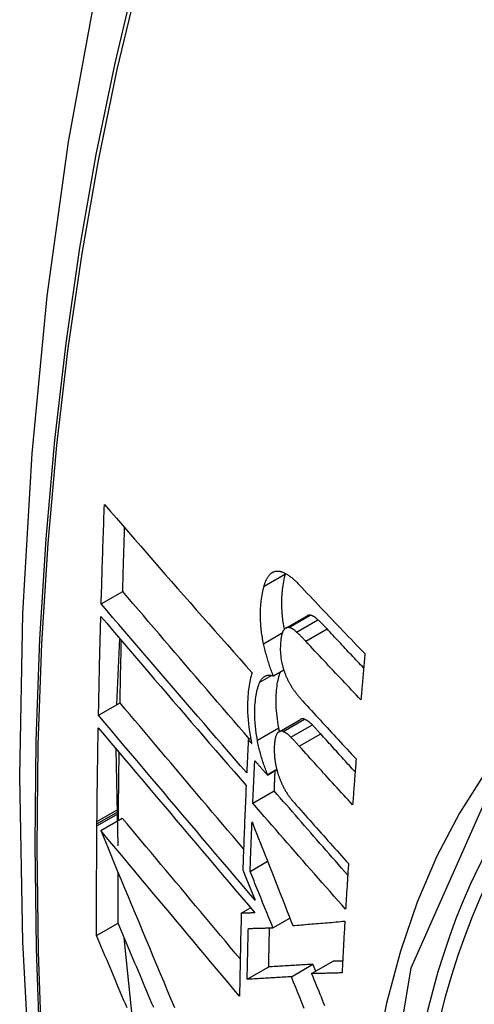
# Model space of a CAD drawing. Header units: inches. Extents: x 193.4 to 227.9, y 72.8 to 107.2.
# Tile 7 of 33: x 209.83 to 209.955, y 96.068 to 96.337. Entities that reach past the tile are written whole.
import ezdxf

# ---------------------------------------------------------------- set-up
doc = ezdxf.new("R2010")
doc.units = ezdxf.units.IN
doc.header["$MEASUREMENT"] = 0
doc.layers.add('Visible Edges(ANSI)', color=7, linetype='Continuous', lineweight=25)
doc.layers.add('Visible Tangent Edges(ANSI)', color=7, linetype='Continuous', lineweight=25)

msp = doc.modelspace()

# ---------------------------------------------------------------- linework, layer by layer
at = {"layer": 'Visible Edges(ANSI)'}
for p, q in [((209.90278, 96.18592), (209.90281, 96.18602)), ((209.85234, 96.17768), (209.85822, 96.18107)), ((209.90289, 96.17105), (209.90873, 96.17441)), ((209.85664, 96.15011), (209.85744, 96.16816)), ((209.89948, 96.15797), (209.90232, 96.1596)), ((209.8516, 96.14721), (209.8575, 96.1506)), ((209.90104, 96.14271), (209.9069, 96.14608)), ((209.89261, 96.1405), (209.89326, 96.14087)), ((209.89355, 96.13944), (209.89261, 96.1405)), ((209.85701, 96.11146), (209.85646, 96.13796)), ((209.89785, 96.13086), (209.90042, 96.13235)), ((209.89785, 96.13086), (209.89786, 96.13104)), ((209.89786, 96.13104), (209.90039, 96.13249)), ((209.89386, 96.12313), (209.89974, 96.12651)), ((209.85706, 96.11848), (209.85707, 96.12031)), ((209.85707, 96.12031), (209.85708, 96.12088)), ((209.85708, 96.12088), (209.85708, 96.12154)), ((209.85117, 96.11692), (209.85118, 96.11748)), ((209.85118, 96.11748), (209.85118, 96.11814)), ((209.8522, 96.11569), (209.8581, 96.11908)), ((209.89312, 96.10449), (209.89791, 96.10725)), ((209.89113, 96.1049), (209.89195, 96.10287)), ((209.89195, 96.10287), (209.8945, 96.09661)), ((209.8907, 96.09306), (209.89323, 96.09452)), ((209.85107, 96.08695), (209.85697, 96.09034)), ((209.89937, 96.08908), (209.90399, 96.09174)), ((209.86095, 96.06415), (209.85864, 96.08636)), ((209.90444, 96.07569), (209.91032, 96.07908)), ((209.90995, 96.07653), (209.91583, 96.07992)), ((209.91108, 96.07719), (209.91032, 96.07908)), ((209.89231, 96.07498), (209.89821, 96.07838))]:
    msp.add_line(p, q, dxfattribs=at)
at = {"layer": 'Visible Edges(ANSI)', "flags": 128}
for points in [[(209.88403, 96.46299), (209.87119, 96.42488), (209.86014, 96.38564), (209.85085, 96.34535), (209.84329, 96.30408), (209.83745, 96.26189), (209.83331, 96.21885), (209.83083, 96.175), (209.83001, 96.13043), (209.83083, 96.08519), (209.83326, 96.03933), (209.83728, 95.99294), (209.84287, 95.94606), (209.85002, 95.89877), (209.8587, 95.85114), (209.86889, 95.80322), (209.88056, 95.7551)], [(209.85234, 96.17768), (209.85237, 96.17881), (209.8524, 96.17994), (209.85244, 96.18107), (209.85247, 96.1822), (209.85251, 96.18333), (209.85254, 96.18446), (209.85258, 96.1856), (209.85261, 96.18673), (209.85265, 96.18786), (209.85268, 96.18899), (209.85272, 96.19012), (209.85276, 96.19125), (209.85279, 96.19239), (209.85283, 96.19352), (209.85287, 96.19465), (209.85291, 96.19579), (209.85295, 96.19692), (209.85298, 96.19805), (209.85302, 96.19919), (209.85306, 96.20032), (209.8531, 96.20145), (209.85314, 96.20259), (209.85318, 96.20372), (209.85323, 96.20486)], [(209.85323, 96.20486), (209.85486, 96.20297), (209.8565, 96.20108), (209.85816, 96.19918), (209.85981, 96.19727), (209.86148, 96.19536), (209.86315, 96.19345), (209.86482, 96.19153), (209.8665, 96.1896), (209.86819, 96.18767), (209.86988, 96.18574), (209.87157, 96.18381), (209.87327, 96.18188), (209.87497, 96.17995), (209.87667, 96.17801), (209.87837, 96.17608), (209.88008, 96.17415), (209.88178, 96.17221), (209.88348, 96.17029), (209.88519, 96.16836), (209.88689, 96.16644), (209.8886, 96.16452), (209.8903, 96.16261), (209.89199, 96.16071), (209.89369, 96.15881)], [(209.85822, 96.18107), (209.85824, 96.18179), (209.85826, 96.18252), (209.85829, 96.18324), (209.85831, 96.18397), (209.85833, 96.18469), (209.85835, 96.18542), (209.85837, 96.18614), (209.85839, 96.18687), (209.85841, 96.18759), (209.85844, 96.18832), (209.85846, 96.18905), (209.85848, 96.18977), (209.8585, 96.1905), (209.85853, 96.19122), (209.85855, 96.19195), (209.85857, 96.19267), (209.8586, 96.1934), (209.85862, 96.19413), (209.85864, 96.19485), (209.85867, 96.19558), (209.85869, 96.1963), (209.85871, 96.19703), (209.85874, 96.19776), (209.85876, 96.19848)], [(209.89694, 96.18256), (209.897, 96.18276), (209.89706, 96.18295), (209.89712, 96.18314), (209.89718, 96.18333), (209.89725, 96.18351), (209.89732, 96.18369), (209.89739, 96.18387), (209.89746, 96.18404), (209.89753, 96.1842), (209.89761, 96.18436), (209.89769, 96.18452), (209.89777, 96.18467), (209.89785, 96.18481), (209.89794, 96.18496), (209.89803, 96.18509), (209.89812, 96.18522), (209.89821, 96.18535), (209.8983, 96.18547), (209.8984, 96.18558), (209.8985, 96.18569), (209.8986, 96.18579), (209.8987, 96.18589), (209.89881, 96.18599), (209.89891, 96.18608)], [(209.89891, 96.18608), (209.89903, 96.18616), (209.89914, 96.18624), (209.89926, 96.18631), (209.89938, 96.18637), (209.8995, 96.18643), (209.89963, 96.18648), (209.89975, 96.18652), (209.89988, 96.18656), (209.90001, 96.18659), (209.90014, 96.18661), (209.90027, 96.18663), (209.9004, 96.18664), (209.90053, 96.18665), (209.90067, 96.18665), (209.90081, 96.18664), (209.90095, 96.18663), (209.90109, 96.18662), (209.90123, 96.18659), (209.90137, 96.18657), (209.90151, 96.18653), (209.90165, 96.1865), (209.9018, 96.18645), (209.90194, 96.18641), (209.90208, 96.18635)], [(209.90253, 96.17076), (209.90243, 96.17123), (209.90235, 96.1717), (209.90227, 96.17217), (209.90219, 96.17264), (209.90212, 96.1731), (209.90206, 96.17357), (209.90201, 96.17403), (209.90196, 96.17449), (209.90192, 96.17495), (209.90188, 96.1754), (209.90185, 96.17586), (209.90183, 96.17631), (209.90181, 96.17676), (209.9018, 96.1772), (209.90179, 96.17764), (209.90179, 96.17808), (209.9018, 96.17859), (209.90183, 96.17936), (209.90189, 96.18037), (209.902, 96.18156), (209.90214, 96.18273), (209.90232, 96.18384), (209.90253, 96.18491), (209.90278, 96.18592)], [(209.90208, 96.18635), (209.90226, 96.18628), (209.90245, 96.1862), (209.90263, 96.18611), (209.90281, 96.18602), (209.903, 96.18592), (209.90318, 96.18581), (209.90337, 96.18569), (209.90356, 96.18556), (209.90375, 96.18544), (209.90393, 96.1853), (209.90412, 96.18516), (209.90431, 96.18501), (209.9045, 96.18486), (209.90469, 96.1847), (209.90488, 96.18454), (209.90507, 96.18437), (209.90526, 96.1842), (209.90544, 96.18402), (209.90563, 96.18385), (209.90582, 96.18366), (209.906, 96.18348), (209.90619, 96.18329), (209.90638, 96.1831), (209.90656, 96.1829)], [(209.89681, 96.16678), (209.89671, 96.16721), (209.89663, 96.16764), (209.89654, 96.16807), (209.89647, 96.1685), (209.89639, 96.16892), (209.89633, 96.16935), (209.89627, 96.16977), (209.89621, 96.1702), (209.89616, 96.17062), (209.89612, 96.17104), (209.89608, 96.17146), (209.89604, 96.17188), (209.89601, 96.17236), (209.89598, 96.17294), (209.89596, 96.17363), (209.89595, 96.17441), (209.89596, 96.17528), (209.896, 96.17624), (209.89607, 96.17729), (209.89618, 96.17841), (209.89632, 96.17951), (209.89649, 96.18058), (209.8967, 96.18159), (209.89694, 96.18256)], [(209.90656, 96.1829), (209.9073, 96.18212), (209.90804, 96.18133), (209.90878, 96.18055), (209.90952, 96.17976), (209.91026, 96.17898), (209.91101, 96.17819), (209.91175, 96.1774), (209.9125, 96.17662), (209.91324, 96.17583), (209.91399, 96.17505), (209.91474, 96.17426), (209.91549, 96.17348), (209.91624, 96.17269), (209.91699, 96.1719), (209.91774, 96.17112), (209.91849, 96.17034), (209.91924, 96.16955), (209.92, 96.16877), (209.92075, 96.16798), (209.92151, 96.1672), (209.92226, 96.16642), (209.92302, 96.16564), (209.92378, 96.16485), (209.92453, 96.16407)], [(209.89296, 96.1407), (209.8915, 96.14238), (209.89004, 96.14406), (209.88858, 96.14575), (209.88712, 96.14744), (209.88565, 96.14913), (209.88419, 96.15083), (209.88273, 96.15252), (209.88126, 96.15422), (209.8798, 96.15592), (209.87834, 96.15761), (209.87688, 96.15931), (209.87542, 96.161), (209.87397, 96.1627), (209.87251, 96.16439), (209.87106, 96.16607), (209.86962, 96.16776), (209.86818, 96.16944), (209.86674, 96.17112), (209.8653, 96.17279), (209.86388, 96.17446), (209.86245, 96.17612), (209.86104, 96.17778), (209.85963, 96.17943), (209.85822, 96.18107)], [(209.89218, 96.13145), (209.89052, 96.13336), (209.88886, 96.13528), (209.88719, 96.1372), (209.88552, 96.13912), (209.88384, 96.14105), (209.88217, 96.14299), (209.88049, 96.14493), (209.87881, 96.14687), (209.87713, 96.14881), (209.87546, 96.15075), (209.87378, 96.1527), (209.8721, 96.15464), (209.87043, 96.15658), (209.86876, 96.15853), (209.86709, 96.16046), (209.86543, 96.1624), (209.86377, 96.16433), (209.86212, 96.16626), (209.86047, 96.16818), (209.85883, 96.17009), (209.85719, 96.172), (209.85557, 96.1739), (209.85395, 96.1758), (209.85234, 96.17768)], [(209.8516, 96.14721), (209.85163, 96.14833), (209.85165, 96.14946), (209.85167, 96.15058), (209.85169, 96.15171), (209.85172, 96.15283), (209.85174, 96.15396), (209.85177, 96.15508), (209.85179, 96.15621), (209.85182, 96.15733), (209.85184, 96.15846), (209.85187, 96.15959), (209.85189, 96.16071), (209.85192, 96.16184), (209.85195, 96.16297), (209.85198, 96.16409), (209.852, 96.16522), (209.85203, 96.16635), (209.85206, 96.16747), (209.85209, 96.1686), (209.85212, 96.16973), (209.85215, 96.17086), (209.85218, 96.17198), (209.85221, 96.17311), (209.85224, 96.17424)], [(209.85224, 96.17424), (209.85385, 96.17236), (209.85547, 96.17046), (209.85709, 96.16856), (209.85872, 96.16665), (209.86036, 96.16474), (209.86201, 96.16282), (209.86366, 96.16089), (209.86532, 96.15895), (209.86698, 96.15702), (209.86864, 96.15508), (209.87031, 96.15313), (209.87198, 96.15119), (209.87365, 96.14924), (209.87533, 96.1473), (209.877, 96.14535), (209.87868, 96.14341), (209.88036, 96.14146), (209.88203, 96.13952), (209.8837, 96.13759), (209.88537, 96.13566), (209.88704, 96.13373), (209.88871, 96.13181), (209.89037, 96.12989), (209.89203, 96.12798)], [(209.90959, 96.17456), (209.90955, 96.17457), (209.90951, 96.17457), (209.90947, 96.17457), (209.90943, 96.17458), (209.9094, 96.17458), (209.90936, 96.17458), (209.90932, 96.17458), (209.90929, 96.17458), (209.90925, 96.17457), (209.90921, 96.17457), (209.90918, 96.17457), (209.90914, 96.17456), (209.9091, 96.17455), (209.90907, 96.17455), (209.90903, 96.17454), (209.909, 96.17453), (209.90896, 96.17452), (209.90893, 96.1745), (209.90889, 96.17449), (209.90886, 96.17448), (209.90883, 96.17446), (209.90879, 96.17444), (209.90876, 96.17443), (209.90873, 96.17441)], [(209.91169, 96.17333), (209.9116, 96.17341), (209.91151, 96.17349), (209.91142, 96.17356), (209.91133, 96.17364), (209.91124, 96.17371), (209.91116, 96.17378), (209.91107, 96.17385), (209.91098, 96.17391), (209.91089, 96.17398), (209.9108, 96.17404), (209.91071, 96.17409), (209.91062, 96.17415), (209.91054, 96.1742), (209.91045, 96.17425), (209.91036, 96.1743), (209.91027, 96.17434), (209.91019, 96.17438), (209.9101, 96.17441), (209.91001, 96.17445), (209.90993, 96.17448), (209.90984, 96.1745), (209.90976, 96.17453), (209.90967, 96.17455), (209.90959, 96.17456)], [(209.9142, 96.17081), (209.9141, 96.17092), (209.91399, 96.17103), (209.91389, 96.17114), (209.91378, 96.17125), (209.91368, 96.17136), (209.91357, 96.17147), (209.91347, 96.17158), (209.91337, 96.17169), (209.91326, 96.1718), (209.91316, 96.1719), (209.91305, 96.17201), (209.91295, 96.17212), (209.91284, 96.17222), (209.91274, 96.17233), (209.91263, 96.17243), (209.91253, 96.17253), (209.91242, 96.17263), (209.91232, 96.17274), (209.91221, 96.17284), (209.91211, 96.17294), (209.912, 96.17304), (209.9119, 96.17313), (209.91179, 96.17323), (209.91169, 96.17333)], [(209.90375, 96.1712), (209.90367, 96.17121), (209.9036, 96.17121), (209.90352, 96.17121), (209.90345, 96.17121), (209.90338, 96.17121), (209.90331, 96.1712), (209.90324, 96.17118), (209.90317, 96.17117), (209.9031, 96.17114), (209.90303, 96.17112), (209.90297, 96.17109), (209.9029, 96.17105), (209.90284, 96.17101), (209.90277, 96.17097), (209.90271, 96.17093), (209.90265, 96.17088), (209.90259, 96.17082), (209.90254, 96.17077), (209.90248, 96.17071), (209.90242, 96.17064), (209.90237, 96.17057), (209.90232, 96.1705), (209.90227, 96.17043), (209.90222, 96.17035)], [(209.90585, 96.16997), (209.90576, 96.17005), (209.90567, 96.17012), (209.90558, 96.1702), (209.90549, 96.17028), (209.90541, 96.17035), (209.90532, 96.17042), (209.90523, 96.17049), (209.90514, 96.17055), (209.90505, 96.17061), (209.90496, 96.17067), (209.90487, 96.17073), (209.90478, 96.17079), (209.9047, 96.17084), (209.90461, 96.17089), (209.90452, 96.17093), (209.90443, 96.17098), (209.90435, 96.17102), (209.90426, 96.17105), (209.90417, 96.17109), (209.90409, 96.17111), (209.904, 96.17114), (209.90392, 96.17116), (209.90383, 96.17118), (209.90375, 96.1712)], [(209.9242, 96.16015), (209.92378, 96.16059), (209.92336, 96.16103), (209.92294, 96.16148), (209.92252, 96.16192), (209.9221, 96.16237), (209.92168, 96.16281), (209.92126, 96.16326), (209.92085, 96.1637), (209.92043, 96.16414), (209.92001, 96.16459), (209.9196, 96.16503), (209.91918, 96.16548), (209.91876, 96.16592), (209.91835, 96.16637), (209.91793, 96.16681), (209.91751, 96.16726), (209.9171, 96.1677), (209.91668, 96.16815), (209.91627, 96.16859), (209.91585, 96.16903), (209.91544, 96.16948), (209.91503, 96.16992), (209.91461, 96.17037), (209.9142, 96.17081)], [(209.90222, 96.17035), (209.90212, 96.17017), (209.90203, 96.16998), (209.90195, 96.16977), (209.90187, 96.16955), (209.90181, 96.16932), (209.90175, 96.16907), (209.90169, 96.16882), (209.90164, 96.16856), (209.9016, 96.16829), (209.90156, 96.16801), (209.90152, 96.16773), (209.90149, 96.16744), (209.90147, 96.16714), (209.90144, 96.16679), (209.90142, 96.1664), (209.9014, 96.16597), (209.90139, 96.16551), (209.90139, 96.16502), (209.90141, 96.1645), (209.90144, 96.16398), (209.90149, 96.16345), (209.90155, 96.16291), (209.90163, 96.16237), (209.90174, 96.16182)], [(209.90836, 96.16745), (209.90826, 96.16756), (209.90816, 96.16767), (209.90805, 96.16778), (209.90795, 96.16789), (209.90784, 96.168), (209.90774, 96.16811), (209.90763, 96.16822), (209.90753, 96.16833), (209.90742, 96.16844), (209.90732, 96.16854), (209.90721, 96.16865), (209.90711, 96.16875), (209.907, 96.16886), (209.9069, 96.16896), (209.90679, 96.16907), (209.90669, 96.16917), (209.90658, 96.16927), (209.90648, 96.16937), (209.90637, 96.16947), (209.90627, 96.16957), (209.90616, 96.16967), (209.90606, 96.16977), (209.90595, 96.16987), (209.90585, 96.16997)], [(209.8575, 96.1506), (209.85751, 96.15131), (209.85752, 96.15202), (209.85754, 96.15273), (209.85755, 96.15344), (209.85757, 96.15415), (209.85758, 96.15486), (209.85759, 96.15557), (209.85761, 96.15628), (209.85762, 96.15699), (209.85764, 96.1577), (209.85765, 96.15841), (209.85767, 96.15912), (209.85769, 96.15983), (209.8577, 96.16054), (209.85772, 96.16125), (209.85773, 96.16196), (209.85775, 96.16268), (209.85777, 96.16339), (209.85778, 96.1641), (209.8578, 96.16481), (209.85782, 96.16552), (209.85783, 96.16623), (209.85785, 96.16694), (209.85787, 96.16765)], [(209.89948, 96.15797), (209.89934, 96.15831), (209.89921, 96.15866), (209.89907, 96.15901), (209.89894, 96.15937), (209.89881, 96.15972), (209.89869, 96.16008), (209.89856, 96.16044), (209.89844, 96.1608), (209.89832, 96.16116), (209.89821, 96.16153), (209.89809, 96.16189), (209.89798, 96.16226), (209.89787, 96.16263), (209.89776, 96.163), (209.89766, 96.16337), (209.89756, 96.16375), (209.89745, 96.16412), (209.89736, 96.1645), (209.89726, 96.16488), (209.89716, 96.16525), (209.89707, 96.16563), (209.89698, 96.16602), (209.89689, 96.1664), (209.89681, 96.16678)], [(209.92346, 96.15143), (209.92283, 96.1521), (209.92219, 96.15276), (209.92156, 96.15343), (209.92092, 96.15409), (209.92029, 96.15476), (209.91966, 96.15543), (209.91902, 96.15609), (209.91839, 96.15676), (209.91776, 96.15743), (209.91713, 96.1581), (209.9165, 96.15876), (209.91587, 96.15943), (209.91524, 96.1601), (209.91461, 96.16077), (209.91399, 96.16144), (209.91336, 96.16211), (209.91273, 96.16277), (209.91211, 96.16344), (209.91148, 96.16411), (209.91086, 96.16478), (209.91023, 96.16545), (209.90961, 96.16611), (209.90899, 96.16678), (209.90836, 96.16745)], [(209.92453, 96.16407), (209.92449, 96.16355), (209.92444, 96.16302), (209.9244, 96.16249), (209.92435, 96.16197), (209.92431, 96.16144), (209.92426, 96.16091), (209.92422, 96.16039), (209.92417, 96.15986), (209.92413, 96.15933), (209.92408, 96.15881), (209.92404, 96.15828), (209.92399, 96.15775), (209.92395, 96.15723), (209.9239, 96.1567), (209.92386, 96.15617), (209.92381, 96.15564), (209.92377, 96.15512), (209.92372, 96.15459), (209.92368, 96.15406), (209.92364, 96.15354), (209.92359, 96.15301), (209.92355, 96.15248), (209.9235, 96.15196), (209.92346, 96.15143)], [(209.90174, 96.16182), (209.90178, 96.16163), (209.90182, 96.16145), (209.90186, 96.16127), (209.90191, 96.16108), (209.90195, 96.1609), (209.902, 96.16072), (209.90205, 96.16054), (209.9021, 96.16036), (209.90215, 96.16018), (209.9022, 96.16), (209.90225, 96.15982), (209.90231, 96.15964), (209.90237, 96.15946), (209.90243, 96.15929), (209.90249, 96.15911), (209.90255, 96.15894), (209.90261, 96.15877), (209.90268, 96.1586), (209.90274, 96.15843), (209.90281, 96.15826), (209.90288, 96.1581), (209.90294, 96.15793), (209.90301, 96.15777), (209.90309, 96.15761)], [(209.89369, 96.15881), (209.89354, 96.15836), (209.8934, 96.1579), (209.89326, 96.15742), (209.89314, 96.15693), (209.89303, 96.15642), (209.89292, 96.1559), (209.89283, 96.15536), (209.89274, 96.15481), (209.89267, 96.15424), (209.8926, 96.15367), (209.89254, 96.15305), (209.89249, 96.15237), (209.89245, 96.15162), (209.89242, 96.15081), (209.8924, 96.14993), (209.8924, 96.149), (209.89243, 96.14801), (209.89248, 96.14699), (209.89255, 96.14596), (209.89265, 96.14492), (209.89278, 96.14387), (209.89293, 96.1428), (209.8931, 96.14173), (209.8933, 96.14065)], [(209.89581, 96.1563), (209.89592, 96.15651), (209.89603, 96.15671), (209.89614, 96.1569), (209.89626, 96.15707), (209.89638, 96.15723), (209.89651, 96.15738), (209.89665, 96.15752), (209.89679, 96.15764), (209.89693, 96.15775), (209.89708, 96.15784), (209.89724, 96.15793), (209.89739, 96.158), (209.89755, 96.15806), (209.89772, 96.1581), (209.89788, 96.15814), (209.89805, 96.15816), (209.89823, 96.15817), (209.8984, 96.15817), (209.89858, 96.15816), (209.89875, 96.15814), (209.89893, 96.15811), (209.89911, 96.15807), (209.8993, 96.15802), (209.89948, 96.15797)], [(209.90097, 96.14377), (209.90082, 96.14458), (209.90069, 96.14537), (209.90058, 96.14616), (209.90048, 96.14694), (209.9004, 96.14771), (209.90034, 96.14848), (209.90029, 96.14924), (209.90026, 96.14999), (209.90025, 96.15073), (209.90025, 96.15144), (209.90026, 96.15213), (209.90029, 96.1528), (209.90033, 96.15343), (209.90038, 96.15404), (209.90043, 96.15461), (209.9005, 96.15517), (209.90057, 96.15572), (209.90066, 96.15625), (209.90076, 96.15677), (209.90087, 96.15727), (209.90099, 96.15775), (209.90112, 96.15822), (209.90127, 96.15866), (209.90142, 96.15909)], [(209.90309, 96.15761), (209.90316, 96.15744), (209.90324, 96.15727), (209.90332, 96.1571), (209.9034, 96.15694), (209.90348, 96.15678), (209.90356, 96.15662), (209.90364, 96.15646), (209.90372, 96.1563), (209.90381, 96.15615), (209.90389, 96.156), (209.90397, 96.15585), (209.90406, 96.1557), (209.90414, 96.15555), (209.90423, 96.1554), (209.90432, 96.15526), (209.9044, 96.15512), (209.90449, 96.15498), (209.90458, 96.15484), (209.90467, 96.15471), (209.90476, 96.15457), (209.90485, 96.15444), (209.90494, 96.15431), (209.90503, 96.15418), (209.90512, 96.15405)], [(209.8951, 96.1404), (209.89493, 96.14137), (209.89478, 96.14233), (209.89465, 96.14329), (209.89455, 96.14424), (209.89447, 96.14517), (209.89442, 96.14606), (209.89439, 96.14691), (209.89438, 96.14771), (209.89439, 96.14847), (209.89442, 96.14918), (209.89445, 96.14985), (209.8945, 96.15046), (209.89455, 96.15103), (209.89461, 96.15159), (209.89468, 96.15213), (209.89476, 96.15266), (209.89486, 96.15318), (209.89496, 96.15368), (209.89508, 96.15416), (209.8952, 96.15463), (209.89534, 96.15508), (209.89549, 96.1555), (209.89564, 96.15591), (209.89581, 96.1563)], [(209.90512, 96.15405), (209.90522, 96.15392), (209.90532, 96.15379), (209.90541, 96.15366), (209.90551, 96.15352), (209.90561, 96.15339), (209.90571, 96.15327), (209.90581, 96.15314), (209.90591, 96.15301), (209.906, 96.15289), (209.9061, 96.15276), (209.9062, 96.15264), (209.9063, 96.15251), (209.9064, 96.15239), (209.9065, 96.15227), (209.9066, 96.15215), (209.9067, 96.15203), (209.9068, 96.15192), (209.9069, 96.1518), (209.907, 96.15168), (209.9071, 96.15157), (209.9072, 96.15146), (209.9073, 96.15134), (209.9074, 96.15123), (209.9075, 96.15112)], [(209.89133, 96.11064), (209.8899, 96.11232), (209.88848, 96.114), (209.88705, 96.11568), (209.88562, 96.11736), (209.88419, 96.11905), (209.88276, 96.12073), (209.88133, 96.12242), (209.8799, 96.12411), (209.87847, 96.12579), (209.87705, 96.12747), (209.87562, 96.12916), (209.8742, 96.13084), (209.87278, 96.13251), (209.87137, 96.13419), (209.86995, 96.13586), (209.86855, 96.13752), (209.86714, 96.13918), (209.86575, 96.14083), (209.86435, 96.14248), (209.86297, 96.14412), (209.86159, 96.14575), (209.86022, 96.14738), (209.85885, 96.14899), (209.8575, 96.1506)], [(209.9075, 96.15112), (209.9081, 96.15046), (209.90871, 96.1498), (209.90931, 96.14914), (209.90992, 96.14848), (209.91053, 96.14782), (209.91113, 96.14716), (209.91174, 96.14649), (209.91235, 96.14583), (209.91296, 96.14517), (209.91357, 96.14451), (209.91418, 96.14385), (209.91479, 96.14319), (209.9154, 96.14253), (209.91601, 96.14187), (209.91662, 96.1412), (209.91724, 96.14054), (209.91785, 96.13988), (209.91846, 96.13922), (209.91908, 96.13856), (209.91969, 96.1379), (209.92031, 96.13724), (209.92092, 96.13658), (209.92154, 96.13593), (209.92215, 96.13527)], [(209.8945, 96.09661), (209.89272, 96.09869), (209.89094, 96.10079), (209.88915, 96.10289), (209.88735, 96.105), (209.88555, 96.10712), (209.88374, 96.10924), (209.88194, 96.11137), (209.88012, 96.11351), (209.87831, 96.11564), (209.8765, 96.11778), (209.87469, 96.11991), (209.87288, 96.12205), (209.87107, 96.12418), (209.86927, 96.12632), (209.86747, 96.12844), (209.86567, 96.13056), (209.86388, 96.13268), (209.8621, 96.13479), (209.86032, 96.13688), (209.85856, 96.13897), (209.8568, 96.14105), (209.85506, 96.14312), (209.85332, 96.14517), (209.8516, 96.14721)], [(209.85118, 96.11814), (209.85119, 96.11921), (209.85121, 96.12028), (209.85122, 96.12134), (209.85123, 96.12241), (209.85124, 96.12348), (209.85125, 96.12455), (209.85126, 96.12561), (209.85128, 96.12668), (209.85129, 96.12775), (209.8513, 96.12882), (209.85132, 96.12989), (209.85133, 96.13096), (209.85135, 96.13203), (209.85136, 96.13309), (209.85138, 96.13416), (209.8514, 96.13523), (209.85141, 96.1363), (209.85143, 96.13737), (209.85145, 96.13844), (209.85146, 96.13951), (209.85148, 96.14058), (209.8515, 96.14165), (209.85152, 96.14272), (209.85154, 96.14379)], [(209.85154, 96.14379), (209.85326, 96.14175), (209.85499, 96.1397), (209.85674, 96.13763), (209.85849, 96.13555), (209.86026, 96.13346), (209.86203, 96.13136), (209.86381, 96.12925), (209.8656, 96.12713), (209.86739, 96.12501), (209.86919, 96.12288), (209.871, 96.12075), (209.8728, 96.11861), (209.87461, 96.11647), (209.87642, 96.11433), (209.87824, 96.11219), (209.88005, 96.11006), (209.88186, 96.10792), (209.88366, 96.10579), (209.88547, 96.10366), (209.88727, 96.10154), (209.88906, 96.09943), (209.89085, 96.09732), (209.89263, 96.09523), (209.8944, 96.09314)], [(209.90117, 96.14279), (209.90116, 96.14283), (209.90115, 96.14287), (209.90115, 96.14291), (209.90114, 96.14295), (209.90113, 96.14299), (209.90112, 96.14303), (209.90111, 96.14308), (209.9011, 96.14312), (209.90109, 96.14316), (209.90109, 96.1432), (209.90108, 96.14324), (209.90107, 96.14328), (209.90106, 96.14332), (209.90105, 96.14336), (209.90104, 96.1434), (209.90104, 96.14345), (209.90103, 96.14349), (209.90102, 96.14353), (209.90101, 96.14357), (209.901, 96.14361), (209.90099, 96.14365), (209.90099, 96.14369), (209.90098, 96.14373), (209.90097, 96.14377)], [(209.90805, 96.14611), (209.90799, 96.14613), (209.90794, 96.14615), (209.90789, 96.14617), (209.90784, 96.14618), (209.90779, 96.1462), (209.90774, 96.14621), (209.90769, 96.14622), (209.90764, 96.14623), (209.90759, 96.14623), (209.90754, 96.14624), (209.90749, 96.14624), (209.90744, 96.14624), (209.90739, 96.14624), (209.90735, 96.14623), (209.9073, 96.14623), (209.90725, 96.14622), (209.9072, 96.14621), (209.90716, 96.1462), (209.90711, 96.14618), (209.90707, 96.14617), (209.90702, 96.14615), (209.90698, 96.14613), (209.90694, 96.14611), (209.9069, 96.14608)], [(209.91016, 96.14455), (209.91007, 96.14464), (209.90998, 96.14473), (209.90989, 96.14482), (209.90981, 96.1449), (209.90972, 96.14498), (209.90963, 96.14507), (209.90954, 96.14514), (209.90945, 96.14522), (209.90936, 96.14529), (209.90927, 96.14537), (209.90918, 96.14543), (209.9091, 96.1455), (209.90901, 96.14557), (209.90892, 96.14563), (209.90883, 96.14569), (209.90874, 96.14575), (209.90866, 96.1458), (209.90857, 96.14585), (209.90848, 96.1459), (209.90839, 96.14595), (209.90831, 96.146), (209.90822, 96.14604), (209.90813, 96.14608), (209.90805, 96.14611)], [(209.91244, 96.14211), (209.91234, 96.14222), (209.91225, 96.14232), (209.91216, 96.14243), (209.91206, 96.14253), (209.91197, 96.14263), (209.91187, 96.14274), (209.91178, 96.14284), (209.91168, 96.14294), (209.91159, 96.14305), (209.91149, 96.14315), (209.9114, 96.14325), (209.9113, 96.14335), (209.91121, 96.14345), (209.91111, 96.14356), (209.91102, 96.14366), (209.91092, 96.14376), (209.91083, 96.14386), (209.91073, 96.14396), (209.91064, 96.14406), (209.91054, 96.14416), (209.91045, 96.14426), (209.91035, 96.14435), (209.91026, 96.14445), (209.91016, 96.14455)], [(209.90054, 96.14225), (209.90045, 96.14212), (209.90037, 96.14198), (209.9003, 96.14182), (209.90023, 96.14165), (209.90017, 96.14147), (209.90011, 96.14128), (209.90006, 96.14109), (209.90001, 96.14088), (209.89997, 96.14067), (209.89993, 96.14046), (209.89989, 96.14023), (209.89986, 96.14001), (209.89983, 96.13978), (209.89981, 96.13954), (209.89978, 96.1393), (209.89976, 96.13906), (209.89974, 96.13882), (209.89973, 96.13857), (209.89971, 96.13829), (209.8997, 96.13796), (209.89971, 96.13756), (209.89972, 96.13709), (209.89976, 96.13651), (209.89981, 96.13581)], [(209.90219, 96.14274), (209.90211, 96.14277), (209.90203, 96.1428), (209.90195, 96.14282), (209.90187, 96.14284), (209.9018, 96.14285), (209.90172, 96.14286), (209.90165, 96.14286), (209.90157, 96.14286), (209.9015, 96.14286), (209.90143, 96.14285), (209.90135, 96.14284), (209.90128, 96.14282), (209.90121, 96.14279), (209.90115, 96.14277), (209.90108, 96.14273), (209.90101, 96.1427), (209.90095, 96.14266), (209.90089, 96.14261), (209.90083, 96.14256), (209.90077, 96.14251), (209.90071, 96.14245), (209.90065, 96.14239), (209.90059, 96.14232), (209.90054, 96.14225)], [(209.9043, 96.14118), (209.90421, 96.14127), (209.90413, 96.14136), (209.90404, 96.14144), (209.90395, 96.14153), (209.90386, 96.14161), (209.90377, 96.14169), (209.90368, 96.14177), (209.90359, 96.14185), (209.9035, 96.14192), (209.90342, 96.14199), (209.90333, 96.14206), (209.90324, 96.14213), (209.90315, 96.14219), (209.90306, 96.14226), (209.90297, 96.14232), (209.90289, 96.14237), (209.9028, 96.14243), (209.90271, 96.14248), (209.90262, 96.14253), (209.90254, 96.14258), (209.90245, 96.14262), (209.90236, 96.14266), (209.90227, 96.1427), (209.90219, 96.14274)], [(209.90658, 96.13874), (209.90649, 96.13884), (209.90639, 96.13895), (209.9063, 96.13905), (209.9062, 96.13916), (209.90611, 96.13926), (209.90601, 96.13937), (209.90592, 96.13947), (209.90582, 96.13957), (209.90573, 96.13967), (209.90563, 96.13978), (209.90554, 96.13988), (209.90544, 96.13998), (209.90535, 96.14008), (209.90525, 96.14018), (209.90516, 96.14028), (209.90506, 96.14039), (209.90497, 96.14049), (209.90487, 96.14059), (209.90478, 96.14069), (209.90468, 96.14078), (209.90459, 96.14088), (209.90449, 96.14098), (209.9044, 96.14108), (209.9043, 96.14118)], [(209.92187, 96.1317), (209.92148, 96.13213), (209.92108, 96.13257), (209.92069, 96.133), (209.92029, 96.13344), (209.9199, 96.13387), (209.9195, 96.1343), (209.91911, 96.13474), (209.91871, 96.13517), (209.91832, 96.13561), (209.91793, 96.13604), (209.91753, 96.13647), (209.91714, 96.13691), (209.91675, 96.13734), (209.91635, 96.13778), (209.91596, 96.13821), (209.91557, 96.13864), (209.91518, 96.13908), (209.91478, 96.13951), (209.91439, 96.13994), (209.914, 96.14038), (209.91361, 96.14081), (209.91322, 96.14125), (209.91283, 96.14168), (209.91244, 96.14211)], [(209.89261, 96.1405), (209.89259, 96.14012), (209.89257, 96.13975), (209.89256, 96.13937), (209.89254, 96.13899), (209.89252, 96.13861), (209.8925, 96.13824), (209.89248, 96.13786), (209.89246, 96.13748), (209.89245, 96.13711), (209.89243, 96.13673), (209.89241, 96.13635), (209.89239, 96.13598), (209.89237, 96.1356), (209.89236, 96.13522), (209.89234, 96.13484), (209.89232, 96.13447), (209.8923, 96.13409), (209.89229, 96.13371), (209.89227, 96.13334), (209.89225, 96.13296), (209.89223, 96.13258), (209.89222, 96.13221), (209.8922, 96.13183), (209.89218, 96.13145)], [(209.8933, 96.14065), (209.89331, 96.1406), (209.89332, 96.14055), (209.89333, 96.1405), (209.89334, 96.14045), (209.89335, 96.1404), (209.89336, 96.14035), (209.89337, 96.1403), (209.89338, 96.14025), (209.89339, 96.1402), (209.8934, 96.14014), (209.89341, 96.14009), (209.89342, 96.14004), (209.89343, 96.13999), (209.89344, 96.13994), (209.89345, 96.13989), (209.89346, 96.13984), (209.89347, 96.13979), (209.89348, 96.13974), (209.89349, 96.13969), (209.8935, 96.13964), (209.89351, 96.13959), (209.89352, 96.13954), (209.89354, 96.13949), (209.89355, 96.13944)], [(209.89786, 96.13104), (209.89771, 96.1314), (209.89757, 96.13178), (209.89743, 96.13215), (209.89729, 96.13252), (209.89716, 96.1329), (209.89703, 96.13328), (209.89689, 96.13366), (209.89677, 96.13405), (209.89664, 96.13443), (209.89652, 96.13482), (209.8964, 96.13521), (209.89628, 96.13561), (209.89616, 96.136), (209.89605, 96.1364), (209.89594, 96.13679), (209.89584, 96.13719), (209.89573, 96.13759), (209.89563, 96.13798), (209.89554, 96.13838), (209.89544, 96.13878), (209.89535, 96.13919), (209.89527, 96.13959), (209.89518, 96.13999), (209.8951, 96.1404)], [(209.92119, 96.12269), (209.92058, 96.12336), (209.91997, 96.12403), (209.91935, 96.12469), (209.91874, 96.12536), (209.91813, 96.12603), (209.91752, 96.1267), (209.91691, 96.12737), (209.91629, 96.12803), (209.91568, 96.1287), (209.91507, 96.12937), (209.91446, 96.13004), (209.91385, 96.13071), (209.91325, 96.13138), (209.91264, 96.13205), (209.91203, 96.13272), (209.91142, 96.13339), (209.91082, 96.13406), (209.91021, 96.13473), (209.9096, 96.1354), (209.909, 96.13607), (209.90839, 96.13673), (209.90779, 96.1374), (209.90719, 96.13807), (209.90658, 96.13874)], [(209.85708, 96.12154), (209.85709, 96.12218), (209.85709, 96.12283), (209.8571, 96.12347), (209.85711, 96.12411), (209.85711, 96.12476), (209.85712, 96.1254), (209.85713, 96.12604), (209.85713, 96.12669), (209.85714, 96.12733), (209.85715, 96.12798), (209.85716, 96.12862), (209.85716, 96.12926), (209.85717, 96.12991), (209.85718, 96.13055), (209.85719, 96.1312), (209.8572, 96.13184), (209.8572, 96.13249), (209.85721, 96.13313), (209.85722, 96.13378), (209.85723, 96.13442), (209.85724, 96.13507), (209.85725, 96.13571), (209.85726, 96.13635), (209.85727, 96.137)], [(209.89981, 96.13581), (209.89982, 96.13566), (209.89984, 96.13551), (209.89985, 96.13535), (209.89987, 96.1352), (209.89989, 96.13504), (209.89991, 96.13489), (209.89994, 96.13473), (209.89996, 96.13458), (209.89998, 96.13442), (209.90001, 96.13426), (209.90004, 96.13411), (209.90007, 96.13395), (209.9001, 96.13379), (209.90013, 96.13363), (209.90016, 96.13348), (209.9002, 96.13332), (209.90023, 96.13316), (209.90027, 96.13301), (209.9003, 96.13285), (209.90034, 96.13269), (209.90038, 96.13253), (209.90042, 96.13238), (209.90046, 96.13222), (209.9005, 96.13207)], [(209.89386, 96.12313), (209.89388, 96.12361), (209.8939, 96.1241), (209.89393, 96.12458), (209.89395, 96.12507), (209.89397, 96.12555), (209.89399, 96.12604), (209.89401, 96.12652), (209.89404, 96.12701), (209.89406, 96.12749), (209.89408, 96.12798), (209.8941, 96.12847), (209.89413, 96.12895), (209.89415, 96.12944), (209.89417, 96.12992), (209.89419, 96.13041), (209.89422, 96.13089), (209.89424, 96.13138), (209.89426, 96.13187), (209.89429, 96.13235), (209.89431, 96.13284), (209.89433, 96.13332), (209.89436, 96.13381), (209.89438, 96.1343), (209.8944, 96.13478)], [(209.8944, 96.13478), (209.89455, 96.13462), (209.89469, 96.13446), (209.89483, 96.13429), (209.89498, 96.13413), (209.89512, 96.13397), (209.89526, 96.1338), (209.89541, 96.13364), (209.89555, 96.13348), (209.89569, 96.13331), (209.89584, 96.13315), (209.89598, 96.13299), (209.89612, 96.13282), (209.89627, 96.13266), (209.89641, 96.1325), (209.89655, 96.13233), (209.8967, 96.13217), (209.89684, 96.13201), (209.89699, 96.13184), (209.89713, 96.13168), (209.89727, 96.13152), (209.89742, 96.13135), (209.89756, 96.13119), (209.8977, 96.13103), (209.89785, 96.13086)], [(209.92215, 96.13527), (209.92211, 96.13474), (209.92207, 96.13422), (209.92203, 96.13369), (209.92199, 96.13317), (209.92195, 96.13265), (209.92191, 96.13212), (209.92186, 96.1316), (209.92182, 96.13107), (209.92178, 96.13055), (209.92174, 96.13003), (209.9217, 96.1295), (209.92166, 96.12898), (209.92162, 96.12845), (209.92158, 96.12793), (209.92154, 96.12741), (209.9215, 96.12688), (209.92146, 96.12636), (209.92143, 96.12583), (209.92139, 96.12531), (209.92135, 96.12479), (209.92131, 96.12426), (209.92127, 96.12374), (209.92123, 96.12322), (209.92119, 96.12269)], [(209.89974, 96.12651), (209.89975, 96.12674), (209.89976, 96.12697), (209.89977, 96.12721), (209.89978, 96.12744), (209.89979, 96.12767), (209.8998, 96.12791), (209.89981, 96.12814), (209.89982, 96.12837), (209.89983, 96.1286), (209.89984, 96.12884), (209.89985, 96.12907), (209.89986, 96.1293), (209.89987, 96.12953), (209.89988, 96.12977), (209.89989, 96.13), (209.8999, 96.13023), (209.89991, 96.13047), (209.89992, 96.1307), (209.89993, 96.13093), (209.89995, 96.13116), (209.89996, 96.1314), (209.89997, 96.13163), (209.89998, 96.13186), (209.89999, 96.13209)], [(209.9005, 96.13207), (209.90055, 96.13187), (209.90061, 96.13168), (209.90066, 96.13148), (209.90072, 96.13129), (209.90078, 96.1311), (209.90084, 96.13091), (209.90091, 96.13072), (209.90097, 96.13054), (209.90104, 96.13035), (209.9011, 96.13017), (209.90117, 96.12999), (209.90124, 96.1298), (209.90131, 96.12962), (209.90138, 96.12945), (209.90146, 96.12927), (209.90153, 96.12909), (209.90161, 96.12892), (209.90168, 96.12875), (209.90176, 96.12857), (209.90184, 96.1284), (209.90191, 96.12824), (209.90199, 96.12807), (209.90207, 96.1279), (209.90215, 96.12774)], [(209.89203, 96.12798), (209.89198, 96.12702), (209.89194, 96.12605), (209.8919, 96.12509), (209.89186, 96.12413), (209.89182, 96.12316), (209.89178, 96.1222), (209.89174, 96.12124), (209.8917, 96.12027), (209.89166, 96.11931), (209.89162, 96.11835), (209.89158, 96.11739), (209.89155, 96.11643), (209.89151, 96.11546), (209.89147, 96.1145), (209.89144, 96.11354), (209.8914, 96.11258), (209.89136, 96.11162), (209.89133, 96.11066), (209.89129, 96.1097), (209.89126, 96.10874), (209.89123, 96.10778), (209.89119, 96.10682), (209.89116, 96.10586), (209.89113, 96.1049)], [(209.90215, 96.12774), (209.90226, 96.12751), (209.90238, 96.12729), (209.90249, 96.12707), (209.90261, 96.12686), (209.90273, 96.12664), (209.90285, 96.12644), (209.90298, 96.12624), (209.9031, 96.12604), (209.90322, 96.12584), (209.90335, 96.12565), (209.90347, 96.12547), (209.9036, 96.12529), (209.90372, 96.12511), (209.90385, 96.12494), (209.90398, 96.12476), (209.9041, 96.12459), (209.90423, 96.12443), (209.90436, 96.12426), (209.90449, 96.1241), (209.90462, 96.12394), (209.90475, 96.12379), (209.90488, 96.12364), (209.90501, 96.12349), (209.90514, 96.12334)], [(209.91985, 96.1035), (209.919, 96.10446), (209.91816, 96.10542), (209.91731, 96.10638), (209.91647, 96.10734), (209.91562, 96.1083), (209.91478, 96.10926), (209.91393, 96.11023), (209.91309, 96.11119), (209.91225, 96.11215), (209.9114, 96.11312), (209.91056, 96.11408), (209.90972, 96.11504), (209.90888, 96.116), (209.90804, 96.11696), (209.90721, 96.11792), (209.90637, 96.11888), (209.90553, 96.11984), (209.9047, 96.1208), (209.90387, 96.12175), (209.90304, 96.12271), (209.90221, 96.12366), (209.90138, 96.12461), (209.90056, 96.12556), (209.89974, 96.12651)], [(209.91926, 96.09415), (209.91819, 96.09535), (209.91713, 96.09655), (209.91606, 96.09775), (209.915, 96.09896), (209.91393, 96.10017), (209.91287, 96.10138), (209.9118, 96.10259), (209.91073, 96.1038), (209.90967, 96.10501), (209.9086, 96.10623), (209.90754, 96.10744), (209.90648, 96.10865), (209.90542, 96.10987), (209.90435, 96.11108), (209.9033, 96.11229), (209.90224, 96.1135), (209.90118, 96.11471), (209.90013, 96.11592), (209.89908, 96.11713), (209.89803, 96.11833), (209.89698, 96.11953), (209.89594, 96.12073), (209.8949, 96.12193), (209.89386, 96.12313)], [(209.90514, 96.12334), (209.90575, 96.12265), (209.90637, 96.12195), (209.90699, 96.12125), (209.9076, 96.12056), (209.90822, 96.11986), (209.90884, 96.11917), (209.90946, 96.11847), (209.91008, 96.11777), (209.9107, 96.11707), (209.91132, 96.11638), (209.91194, 96.11568), (209.91257, 96.11498), (209.91319, 96.11429), (209.91381, 96.11359), (209.91444, 96.11289), (209.91506, 96.11219), (209.91568, 96.1115), (209.91631, 96.1108), (209.91693, 96.1101), (209.91756, 96.10941), (209.91818, 96.10871), (209.91881, 96.10802), (209.91943, 96.10732), (209.92006, 96.10663)], [(209.85107, 96.08695), (209.85107, 96.08819), (209.85107, 96.08944), (209.85106, 96.09068), (209.85106, 96.09193), (209.85106, 96.09317), (209.85107, 96.09442), (209.85107, 96.09567), (209.85107, 96.09692), (209.85107, 96.09816), (209.85107, 96.09941), (209.85108, 96.10066), (209.85108, 96.10191), (209.85109, 96.10316), (209.85109, 96.10441), (209.8511, 96.10566), (209.8511, 96.10691), (209.85111, 96.10816), (209.85112, 96.10941), (209.85112, 96.11066), (209.85113, 96.11191), (209.85114, 96.11316), (209.85115, 96.11441), (209.85116, 96.11566), (209.85117, 96.11692)], [(209.8904, 96.08055), (209.88905, 96.08216), (209.8877, 96.08377), (209.88635, 96.08539), (209.88499, 96.087), (209.88363, 96.08862), (209.88227, 96.09025), (209.88091, 96.09187), (209.87955, 96.09349), (209.87819, 96.09511), (209.87683, 96.09673), (209.87547, 96.09836), (209.87411, 96.09997), (209.87276, 96.10159), (209.87141, 96.1032), (209.87006, 96.10482), (209.86871, 96.10642), (209.86737, 96.10803), (209.86603, 96.10962), (209.86469, 96.11122), (209.86336, 96.1128), (209.86204, 96.11439), (209.86072, 96.11596), (209.85941, 96.11753), (209.8581, 96.11908)], [(209.89312, 96.10449), (209.89314, 96.10506), (209.89316, 96.10562), (209.89318, 96.10619), (209.8932, 96.10675), (209.89322, 96.10732), (209.89324, 96.10788), (209.89326, 96.10845), (209.89329, 96.10902), (209.89331, 96.10958), (209.89333, 96.11015), (209.89335, 96.11072), (209.89337, 96.11128), (209.89339, 96.11185), (209.89342, 96.11241), (209.89344, 96.11298), (209.89346, 96.11355), (209.89348, 96.11411), (209.89351, 96.11468), (209.89353, 96.11525), (209.89355, 96.11582), (209.89357, 96.11638), (209.8936, 96.11695), (209.89362, 96.11752), (209.89364, 96.11808)], [(209.89364, 96.11808), (209.89409, 96.11694), (209.89454, 96.1158), (209.89499, 96.11466), (209.89544, 96.11352), (209.89589, 96.11238), (209.89634, 96.11124), (209.89678, 96.1101), (209.89723, 96.10895), (209.89769, 96.10781), (209.89814, 96.10666), (209.89859, 96.1055), (209.89905, 96.10434), (209.89951, 96.10317), (209.89997, 96.102), (209.90043, 96.10081), (209.9009, 96.09962), (209.90137, 96.09842), (209.90185, 96.09721), (209.90233, 96.09599), (209.90281, 96.09476), (209.9033, 96.09352), (209.90379, 96.09226), (209.90429, 96.09099), (209.90479, 96.0897)], [(209.8522, 96.11569), (209.85311, 96.11349), (209.85403, 96.11127), (209.85496, 96.10903), (209.8559, 96.10678), (209.85684, 96.10451), (209.85779, 96.10223), (209.85874, 96.09994), (209.8597, 96.09763), (209.86066, 96.09532), (209.86163, 96.093), (209.8626, 96.09067), (209.86357, 96.08833), (209.86455, 96.08599), (209.86553, 96.08364), (209.86651, 96.0813), (209.86749, 96.07895), (209.86847, 96.0766), (209.86945, 96.07426), (209.87043, 96.07192), (209.87141, 96.06958), (209.87239, 96.06725)], [(209.89022, 96.07034), (209.88865, 96.07221), (209.88708, 96.07409), (209.88549, 96.07598), (209.88391, 96.07787), (209.88231, 96.07977), (209.88072, 96.08167), (209.87912, 96.08357), (209.87752, 96.08548), (209.87592, 96.08739), (209.87432, 96.0893), (209.87272, 96.09121), (209.87111, 96.09312), (209.86951, 96.09503), (209.86792, 96.09694), (209.86632, 96.09884), (209.86473, 96.10074), (209.86314, 96.10263), (209.86156, 96.10452), (209.85998, 96.10641), (209.85841, 96.10828), (209.85685, 96.11015), (209.85529, 96.112), (209.85374, 96.11385), (209.8522, 96.11569)], [(209.92006, 96.10663), (209.92002, 96.10611), (209.91999, 96.10559), (209.91995, 96.10507), (209.91992, 96.10455), (209.91988, 96.10403), (209.91985, 96.1035), (209.91982, 96.10298), (209.91978, 96.10246), (209.91975, 96.10194), (209.91971, 96.10142), (209.91968, 96.1009), (209.91965, 96.10038), (209.91961, 96.09986), (209.91958, 96.09934), (209.91955, 96.09882), (209.91951, 96.0983), (209.91948, 96.09778), (209.91945, 96.09726), (209.91942, 96.09674), (209.91939, 96.09622), (209.91935, 96.0957), (209.91932, 96.09518), (209.91929, 96.09466), (209.91926, 96.09415)], [(209.85697, 96.09034), (209.85697, 96.09092), (209.85697, 96.09149), (209.85697, 96.09207), (209.85696, 96.09265), (209.85696, 96.09322), (209.85696, 96.0938), (209.85696, 96.09438), (209.85696, 96.09495), (209.85696, 96.09553), (209.85696, 96.09611), (209.85696, 96.09668), (209.85696, 96.09726), (209.85696, 96.09784), (209.85696, 96.09841), (209.85697, 96.09899), (209.85697, 96.09957), (209.85697, 96.10014), (209.85697, 96.10072), (209.85697, 96.1013), (209.85697, 96.10188), (209.85697, 96.10245), (209.85697, 96.10303), (209.85697, 96.10361), (209.85698, 96.10419)], [(209.89937, 96.08908), (209.89912, 96.0897), (209.89887, 96.09033), (209.89861, 96.09095), (209.89836, 96.09158), (209.8981, 96.09221), (209.89785, 96.09284), (209.89759, 96.09347), (209.89733, 96.09411), (209.89707, 96.09475), (209.89681, 96.09539), (209.89655, 96.09603), (209.89629, 96.09667), (209.89603, 96.09732), (209.89577, 96.09796), (209.89551, 96.09861), (209.89524, 96.09926), (209.89498, 96.09991), (209.89472, 96.10056), (209.89445, 96.10121), (209.89419, 96.10187), (209.89392, 96.10252), (209.89365, 96.10318), (209.89339, 96.10383), (209.89312, 96.10449)], [(209.8907, 96.09306), (209.89068, 96.09211), (209.89065, 96.09116), (209.89063, 96.09021), (209.8906, 96.08926), (209.89058, 96.08831), (209.89056, 96.08737), (209.89053, 96.08642), (209.89051, 96.08547), (209.89049, 96.08452), (209.89047, 96.08357), (209.89045, 96.08263), (209.89043, 96.08168), (209.89041, 96.08073), (209.89039, 96.07979), (209.89037, 96.07884), (209.89035, 96.0779), (209.89033, 96.07695), (209.89032, 96.07601), (209.8903, 96.07506), (209.89028, 96.07412), (209.89027, 96.07317), (209.89025, 96.07223), (209.89024, 96.07129), (209.89022, 96.07034)], [(209.8944, 96.09314), (209.89425, 96.09314), (209.89409, 96.09314), (209.89394, 96.09313), (209.89379, 96.09313), (209.89363, 96.09313), (209.89348, 96.09312), (209.89332, 96.09312), (209.89317, 96.09311), (209.89301, 96.09311), (209.89286, 96.09311), (209.8927, 96.0931), (209.89255, 96.0931), (209.8924, 96.0931), (209.89224, 96.09309), (209.89209, 96.09309), (209.89193, 96.09309), (209.89178, 96.09308), (209.89163, 96.09308), (209.89147, 96.09308), (209.89132, 96.09307), (209.89116, 96.09307), (209.89101, 96.09307), (209.89086, 96.09306), (209.8907, 96.09306)], [(209.86671, 96.06727), (209.86624, 96.06837), (209.86578, 96.06947), (209.86531, 96.07057), (209.86485, 96.07167), (209.86438, 96.07277), (209.86392, 96.07387), (209.86345, 96.07497), (209.86298, 96.07607), (209.86252, 96.07717), (209.86206, 96.07827), (209.86159, 96.07937), (209.86113, 96.08047), (209.86066, 96.08157), (209.8602, 96.08267), (209.85974, 96.08377), (209.85927, 96.08487), (209.85881, 96.08596), (209.85835, 96.08706), (209.85789, 96.08815), (209.85743, 96.08925), (209.85697, 96.09034)], [(209.90479, 96.0897), (209.90537, 96.08974), (209.90596, 96.08979), (209.90654, 96.08983), (209.90712, 96.08988), (209.90771, 96.08992), (209.9083, 96.08997), (209.90888, 96.09002), (209.90947, 96.09006), (209.91006, 96.09011), (209.91065, 96.09016), (209.91125, 96.09021), (209.91184, 96.09026), (209.91244, 96.09031), (209.91303, 96.09036), (209.91363, 96.09041), (209.91423, 96.09046), (209.91483, 96.09051), (209.91543, 96.09056), (209.91603, 96.09062), (209.91664, 96.09067), (209.91724, 96.09073), (209.91785, 96.09078), (209.91846, 96.09084), (209.91906, 96.0909)], [(209.91906, 96.0909), (209.91903, 96.0903), (209.91899, 96.08971), (209.91896, 96.08912), (209.91893, 96.08853), (209.91889, 96.08794), (209.91886, 96.08735), (209.91882, 96.08676), (209.91879, 96.08617), (209.91876, 96.08558), (209.91873, 96.08499), (209.91869, 96.0844), (209.91866, 96.08381), (209.91863, 96.08322), (209.9186, 96.08263), (209.91856, 96.08204), (209.91853, 96.08145), (209.9185, 96.08086), (209.91847, 96.08027), (209.91844, 96.07968), (209.91841, 96.07909), (209.91838, 96.0785), (209.91835, 96.07791), (209.91832, 96.07732), (209.91829, 96.07673)], [(209.89231, 96.07498), (209.89232, 96.07556), (209.89234, 96.07614), (209.89235, 96.07672), (209.89236, 96.0773), (209.89237, 96.07788), (209.89238, 96.07845), (209.8924, 96.07903), (209.89241, 96.07961), (209.89242, 96.08019), (209.89243, 96.08077), (209.89245, 96.08135), (209.89246, 96.08193), (209.89247, 96.08251), (209.89249, 96.08309), (209.8925, 96.08367), (209.89251, 96.08425), (209.89253, 96.08483), (209.89254, 96.08541), (209.89256, 96.08599), (209.89257, 96.08656), (209.89259, 96.08714), (209.8926, 96.08772), (209.89262, 96.0883), (209.89263, 96.08888)], [(209.89263, 96.08888), (209.89291, 96.08889), (209.89319, 96.0889), (209.89347, 96.08891), (209.89375, 96.08891), (209.89403, 96.08892), (209.89431, 96.08893), (209.89459, 96.08894), (209.89487, 96.08895), (209.89515, 96.08895), (209.89543, 96.08896), (209.89571, 96.08897), (209.89599, 96.08898), (209.89627, 96.08899), (209.89655, 96.08899), (209.89683, 96.089), (209.89711, 96.08901), (209.8974, 96.08902), (209.89768, 96.08903), (209.89796, 96.08904), (209.89824, 96.08905), (209.89852, 96.08906), (209.89881, 96.08906), (209.89909, 96.08907), (209.89937, 96.08908)], [(209.89821, 96.07838), (209.89822, 96.07882), (209.89822, 96.07926), (209.89823, 96.07971), (209.89824, 96.08015), (209.89825, 96.0806), (209.89826, 96.08104), (209.89827, 96.08149), (209.89828, 96.08193), (209.89829, 96.08238), (209.8983, 96.08282), (209.89831, 96.08326), (209.89832, 96.08371), (209.89833, 96.08415), (209.89834, 96.0846), (209.89835, 96.08504), (209.89836, 96.08549), (209.89837, 96.08594), (209.89838, 96.08638), (209.89839, 96.08683), (209.8984, 96.08727), (209.89841, 96.08772), (209.89842, 96.08816), (209.89843, 96.08861), (209.89844, 96.08905)], [(209.85941, 96.06718), (209.85895, 96.06828), (209.85848, 96.06938), (209.85802, 96.07048), (209.85755, 96.07158), (209.85709, 96.07268), (209.85662, 96.07378), (209.85616, 96.07488), (209.85569, 96.07598), (209.85523, 96.07708), (209.85476, 96.07818), (209.8543, 96.07927), (209.85384, 96.08037), (209.85338, 96.08147), (209.85291, 96.08257), (209.85245, 96.08366), (209.85199, 96.08476), (209.85153, 96.08585), (209.85107, 96.08695)], [(209.91032, 96.07908), (209.90981, 96.07905), (209.9093, 96.07902), (209.90879, 96.07899), (209.90828, 96.07896), (209.90777, 96.07892), (209.90726, 96.07889), (209.90675, 96.07886), (209.90625, 96.07883), (209.90574, 96.0788), (209.90523, 96.07877), (209.90472, 96.07874), (209.90422, 96.07871), (209.90371, 96.07868), (209.90321, 96.07865), (209.90271, 96.07862), (209.9022, 96.0786), (209.9017, 96.07857), (209.9012, 96.07854), (209.9007, 96.07851), (209.9002, 96.07848), (209.8997, 96.07846), (209.8992, 96.07843), (209.8987, 96.0784), (209.89821, 96.07838)], [(209.91845, 96.07997), (209.91835, 96.07997), (209.91824, 96.07997), (209.91813, 96.07997), (209.91802, 96.07996), (209.91791, 96.07996), (209.9178, 96.07996), (209.91769, 96.07996), (209.91758, 96.07995), (209.91747, 96.07995), (209.91736, 96.07995), (209.91725, 96.07995), (209.91714, 96.07995), (209.91703, 96.07994), (209.91692, 96.07994), (209.91681, 96.07994), (209.9167, 96.07994), (209.91659, 96.07993), (209.91648, 96.07993), (209.91638, 96.07993), (209.91627, 96.07993), (209.91616, 96.07993), (209.91605, 96.07992), (209.91594, 96.07992), (209.91583, 96.07992)], [(209.91829, 96.07673), (209.91794, 96.07672), (209.91758, 96.07671), (209.91723, 96.0767), (209.91688, 96.07669), (209.91653, 96.07668), (209.91618, 96.07667), (209.91583, 96.07666), (209.91548, 96.07665), (209.91513, 96.07664), (209.91479, 96.07664), (209.91444, 96.07663), (209.91409, 96.07662), (209.91374, 96.07661), (209.91339, 96.0766), (209.91305, 96.07659), (209.9127, 96.07659), (209.91236, 96.07658), (209.91201, 96.07657), (209.91167, 96.07657), (209.91132, 96.07656), (209.91098, 96.07655), (209.91063, 96.07654), (209.91029, 96.07654), (209.90995, 96.07653)], [(209.90995, 96.07653), (209.91027, 96.07573), (209.9106, 96.07492), (209.91092, 96.07412), (209.91124, 96.07333), (209.91157, 96.07253), (209.91189, 96.07174), (209.91221, 96.07095), (209.91253, 96.07016), (209.91284, 96.06938), (209.91316, 96.0686), (209.91347, 96.06782)], [(209.90444, 96.07569), (209.90392, 96.07566), (209.90341, 96.07563), (209.9029, 96.0756), (209.90239, 96.07556), (209.90188, 96.07553), (209.90137, 96.0755), (209.90086, 96.07547), (209.90035, 96.07544), (209.89985, 96.07541), (209.89934, 96.07538), (209.89883, 96.07535), (209.89833, 96.07532), (209.89782, 96.07529), (209.89732, 96.07526), (209.89681, 96.07523), (209.89631, 96.0752), (209.89581, 96.07517), (209.89531, 96.07514), (209.8948, 96.07512), (209.8943, 96.07509), (209.8938, 96.07506), (209.89331, 96.07504), (209.89281, 96.07501), (209.89231, 96.07498)], [(209.90791, 96.067), (209.90735, 96.0684), (209.90679, 96.06981), (209.90621, 96.07125), (209.90563, 96.07271), (209.90504, 96.07419), (209.90444, 96.07569)]]:
    msp.add_lwpolyline(points, dxfattribs=at)
at = {"layer": 'Visible Edges(ANSI)'}
msp.add_ellipse((210.17715, 95.86061), major_axis=(-0.15963, 0.2772), ratio=0.578093, dxfattribs=at)
at = {"layer": 'Visible Tangent Edges(ANSI)'}
for p, q in [((209.89694, 96.18256), (209.90278, 96.18592)), ((209.89891, 96.18608), (209.89959, 96.18646)), ((209.90375, 96.1712), (209.90959, 96.17456)), ((209.90585, 96.16997), (209.91169, 96.17333)), ((209.90836, 96.16745), (209.9142, 96.17081)), ((209.89681, 96.16678), (209.90193, 96.16973)), ((209.89581, 96.1563), (209.89895, 96.15811)), ((209.8951, 96.1404), (209.90097, 96.14377)), ((209.90219, 96.14274), (209.90805, 96.14611)), ((209.9043, 96.14118), (209.91016, 96.14455)), ((209.90658, 96.13874), (209.91244, 96.14211)), ((209.85117, 96.11692), (209.85707, 96.12031)), ((209.85118, 96.11814), (209.85708, 96.12154)), ((209.85118, 96.11748), (209.85708, 96.12088))]:
    msp.add_line(p, q, dxfattribs=at)
at = {"layer": 'Visible Tangent Edges(ANSI)', "flags": 128}
for points in [[(209.86183, 96.34997), (209.85603, 96.32557), (209.85089, 96.30059), (209.84643, 96.27506), (209.84266, 96.249), (209.83958, 96.22244), (209.83718, 96.19543), (209.83548, 96.168), (209.83446, 96.14018), (209.83414, 96.11198), (209.8345, 96.08339), (209.83554, 96.05442), (209.83727, 96.0251), (209.83968, 95.99545), (209.84277, 95.96551), (209.84654, 95.93532), (209.85099, 95.90488), (209.8561, 95.8742), (209.86188, 95.84332), (209.86833, 95.81226), (209.87543, 95.78104), (209.88319, 95.74968)], [(209.88397, 95.74945), (209.8762, 95.78073), (209.86908, 95.81188), (209.86262, 95.84287), (209.85682, 95.87369), (209.85169, 95.90432), (209.84723, 95.9347), (209.84344, 95.96484), (209.84034, 95.99472), (209.83792, 96.02431), (209.83618, 96.05358), (209.83513, 96.08249), (209.83477, 96.111), (209.8351, 96.13913), (209.83612, 96.16687), (209.83783, 96.19422), (209.84023, 96.22113), (209.84333, 96.24758), (209.84712, 96.27354), (209.85159, 96.29896), (209.85675, 96.32382), (209.86257, 96.34809)], [(209.96795, 95.82242), (209.94374, 95.89157), (209.93022, 95.95928), (209.92801, 96.0225), (209.93722, 96.0781), (209.95748, 96.12373), (209.98773, 96.15711), (210.02668, 96.17674), (210.07267, 96.18185), (210.12337, 96.17219), (210.17652, 96.14822)], [(209.98244, 96.1583), (209.97341, 96.15029), (209.96506, 96.14129), (209.9574, 96.13134), (209.95046, 96.12046), (209.94427, 96.1087), (209.93887, 96.09607), (209.93426, 96.08263), (209.93048, 96.06846), (209.92753, 96.05359), (209.92542, 96.03807), (209.92415, 96.02194), (209.92372, 96.00523), (209.92415, 95.988), (209.92544, 95.97033), (209.92757, 95.95231), (209.93053, 95.93399), (209.93432, 95.91543), (209.93892, 95.89668), (209.94431, 95.87781), (209.95049, 95.85887), (209.95743, 95.83994), (209.96508, 95.82114)]]:
    msp.add_lwpolyline(points, dxfattribs=at)
at = {"layer": 'Visible Tangent Edges(ANSI)'}
msp.add_ellipse((210.17964, 95.86204), major_axis=(-0.17285, 0.30015), ratio=0.578093, start_param=5.049711, end_param=10.658253, dxfattribs=at)
for centre, major_axis in [((210.18023, 95.86238), (0.17078, -0.29656)), ((210.17725, 95.86067), (-0.16238, 0.28198)), ((210.17715, 95.86061), (0.16178, -0.28094))]:
    msp.add_ellipse(centre, major_axis=major_axis, ratio=0.578093, dxfattribs=at)

doc.saveas('drawing.dxf')
